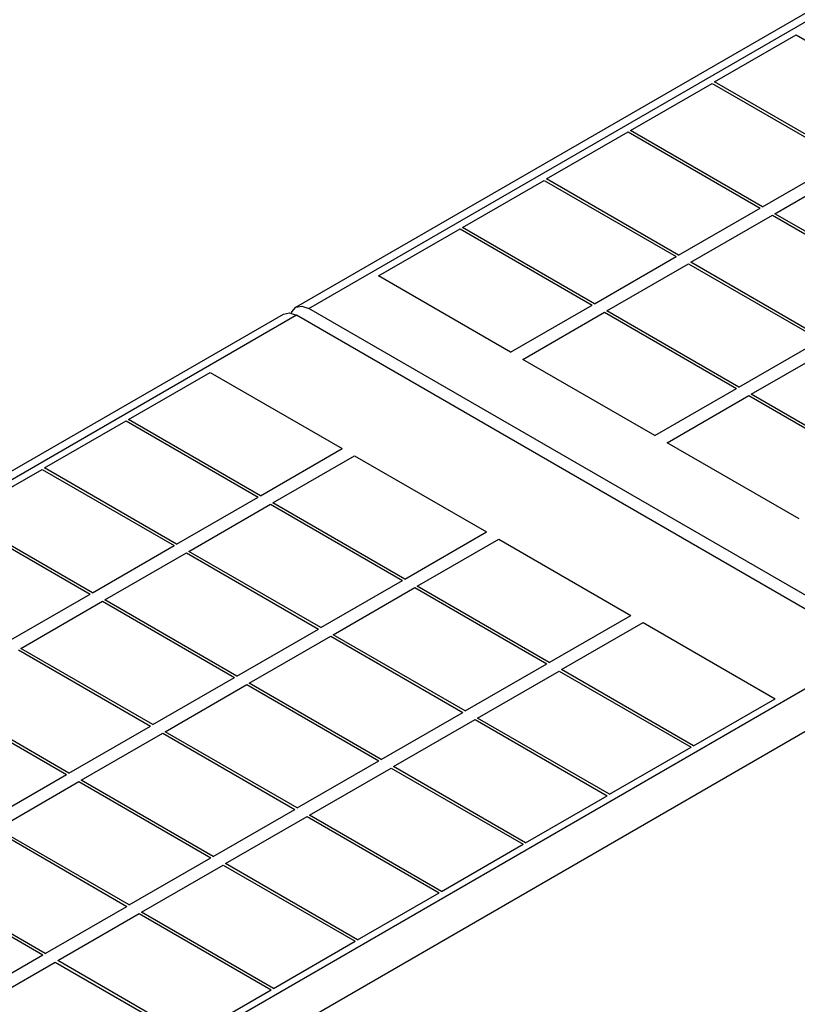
# Model space of a CAD drawing. Extents: x 0 to 594, y 0 to 420.
# Tile 34 of 35: x 246 to 290, y 289 to 346. Entities that reach past the tile are written whole.
import ezdxf

# ---------------------------------------------------------------- set-up
doc = ezdxf.new("R2010")
doc.units = 0
doc.header["$LTSCALE"] = 32.67
doc.layers.add('40000_ISO', color=7, linetype='CONTINUOUS')

msp = doc.modelspace()

# ---------------------------------------------------------------- linework, layer by layer
at = {"layer": '40000_ISO', "color": 7, "linetype": 'CONTINUOUS'}
for p, q in [((261.449, 329.139), (342.676, 376.036)), ((262.199, 329.065), (343.374, 375.931)), ((285.427, 342.037), (290.094, 344.732)), ((290.094, 344.732), (297.652, 340.369)), ((292.985, 337.674), (285.427, 342.037)), ((280.619, 339.261), (285.286, 341.956)), ((285.286, 341.956), (292.843, 337.593)), ((288.176, 334.898), (280.619, 339.261)), ((275.811, 336.485), (280.478, 339.18)), ((280.478, 339.18), (288.035, 334.817)), ((288.176, 334.898), (292.843, 337.593)), ((288.884, 334.49), (293.55, 337.184)), ((271.003, 333.709), (275.669, 336.404)), ((275.669, 336.404), (283.227, 332.041)), ((283.368, 332.122), (275.811, 336.485)), ((283.368, 332.122), (288.035, 334.817)), ((284.075, 331.714), (288.742, 334.408)), ((288.742, 334.408), (296.299, 330.045)), ((296.441, 330.127), (288.884, 334.49)), ((266.194, 330.933), (270.861, 333.628)), ((270.861, 333.628), (278.418, 329.265)), ((278.56, 329.346), (271.003, 333.709)), ((278.56, 329.346), (283.227, 332.041)), ((279.267, 328.938), (283.934, 331.632)), ((283.934, 331.632), (291.491, 327.269)), ((291.632, 327.351), (284.075, 331.714)), ((273.751, 326.57), (266.194, 330.933)), ((261.219, 328.875), (261.449, 329.139)), ((261.449, 329.139), (261.793, 329.206)), ((261.793, 329.206), (262.199, 329.065)), ((273.751, 326.57), (278.418, 329.265)), ((212.305, 300.791), (260.742, 328.756)), ((261.492, 328.681), (213.055, 300.717)), ((260.742, 328.756), (261.086, 328.822)), ((261.086, 328.822), (261.492, 328.681)), ((261.201, 328.782), (261.219, 328.875)), ((294.549, 309.596), (261.492, 328.681)), ((295.256, 309.98), (262.199, 329.065)), ((274.459, 326.162), (279.125, 328.856)), ((279.125, 328.856), (286.683, 324.493)), ((286.824, 324.575), (279.267, 328.938)), ((286.824, 324.575), (291.491, 327.269)), ((287.531, 324.167), (292.198, 326.861)), ((282.016, 321.799), (274.459, 326.162)), ((251.875, 322.721), (256.542, 325.415)), ((256.542, 325.415), (264.1, 321.052)), ((282.016, 321.799), (286.683, 324.493)), ((282.723, 321.391), (287.39, 324.085)), ((287.39, 324.085), (294.947, 319.722)), ((295.088, 319.804), (287.531, 324.167)), ((247.067, 319.945), (251.734, 322.639)), ((251.734, 322.639), (259.291, 318.276)), ((259.433, 318.358), (251.875, 322.721)), ((290.28, 317.027), (282.723, 321.391)), ((259.433, 318.358), (264.1, 321.052)), ((260.14, 317.95), (264.807, 320.644)), ((264.807, 320.644), (272.364, 316.281)), ((242.259, 317.169), (246.926, 319.863)), ((246.926, 319.863), (254.483, 315.5)), ((254.624, 315.582), (247.067, 319.945)), ((254.624, 315.582), (259.291, 318.276)), ((255.331, 315.174), (259.998, 317.868)), ((259.998, 317.868), (267.556, 313.505)), ((267.697, 313.587), (260.14, 317.95)), ((242.117, 317.087), (249.675, 312.724)), ((249.816, 312.806), (242.259, 317.169)), ((267.697, 313.587), (272.364, 316.281)), ((268.404, 313.178), (273.071, 315.873)), ((273.071, 315.873), (280.628, 311.51)), ((249.816, 312.806), (254.483, 315.5)), ((250.523, 312.398), (255.19, 315.092)), ((255.19, 315.092), (262.747, 310.729)), ((262.889, 310.811), (255.331, 315.174)), ((262.889, 310.811), (267.556, 313.505)), ((263.596, 310.402), (268.263, 313.097)), ((268.263, 313.097), (275.82, 308.734)), ((275.961, 308.815), (268.404, 313.178)), ((245.008, 310.03), (249.675, 312.724)), ((245.715, 309.622), (250.382, 312.316)), ((250.382, 312.316), (257.939, 307.953)), ((258.08, 308.035), (250.523, 312.398)), ((275.961, 308.815), (280.628, 311.51)), ((276.668, 308.407), (281.335, 311.101)), ((281.335, 311.101), (288.893, 306.738)), ((258.08, 308.035), (262.747, 310.729)), ((258.787, 307.626), (263.454, 310.321)), ((263.454, 310.321), (271.012, 305.958)), ((271.153, 306.039), (263.596, 310.402)), ((245.573, 309.54), (253.131, 305.177)), ((253.272, 305.258), (245.715, 309.622)), ((246.113, 281.631), (294.549, 309.596)), ((271.153, 306.039), (275.82, 308.734)), ((271.86, 305.631), (276.527, 308.325)), ((276.527, 308.325), (284.084, 303.962)), ((284.226, 304.044), (276.668, 308.407)), ((247.173, 279.794), (295.61, 307.759)), ((253.272, 305.258), (257.939, 307.953)), ((253.979, 304.85), (258.646, 307.545)), ((258.646, 307.545), (266.203, 303.182)), ((266.345, 303.263), (258.787, 307.626)), ((240.765, 306.764), (248.322, 302.401)), ((248.464, 302.482), (240.907, 306.845)), ((284.226, 304.044), (288.893, 306.738)), ((266.345, 303.263), (271.012, 305.958)), ((267.052, 302.855), (271.719, 305.549)), ((271.719, 305.549), (279.276, 301.186)), ((279.417, 301.268), (271.86, 305.631)), ((248.464, 302.482), (253.131, 305.177)), ((261.536, 300.487), (253.979, 304.85)), ((249.171, 302.074), (253.838, 304.769)), ((253.838, 304.769), (261.395, 300.405)), ((279.417, 301.268), (284.084, 303.962)), ((261.536, 300.487), (266.203, 303.182)), ((262.244, 300.079), (266.91, 302.773)), ((266.91, 302.773), (274.468, 298.41)), ((274.609, 298.492), (267.052, 302.855)), ((243.655, 299.706), (248.322, 302.401)), ((256.728, 297.711), (249.171, 302.074)), ((244.363, 299.298), (249.029, 301.993)), ((249.029, 301.993), (256.587, 297.629)), ((274.609, 298.492), (279.276, 301.186)), ((256.728, 297.711), (261.395, 300.405)), ((257.435, 297.303), (262.102, 299.997)), ((262.102, 299.997), (269.659, 295.634)), ((269.801, 295.716), (262.244, 300.079)), ((244.221, 299.216), (251.778, 294.853)), ((251.92, 294.935), (244.363, 299.298)), ((269.801, 295.716), (274.468, 298.41)), ((251.92, 294.935), (256.587, 297.629)), ((252.627, 294.527), (257.294, 297.221)), ((257.294, 297.221), (264.851, 292.858)), ((264.992, 292.94), (257.435, 297.303)), ((239.413, 296.44), (246.97, 292.077)), ((247.111, 292.159), (239.554, 296.522)), ((264.992, 292.94), (269.659, 295.634)), ((247.111, 292.159), (251.778, 294.853)), ((247.819, 291.751), (252.485, 294.445)), ((252.485, 294.445), (260.043, 290.082)), ((260.184, 290.164), (252.627, 294.527)), ((260.184, 290.164), (264.851, 292.858)), ((242.303, 289.383), (246.97, 292.077)), ((243.01, 288.975), (247.677, 291.669)), ((247.677, 291.669), (255.234, 287.306)), ((255.376, 287.388), (247.819, 291.751)), ((255.376, 287.388), (260.043, 290.082))]:
    msp.add_line(p, q, dxfattribs=at)

doc.saveas('drawing.dxf')
